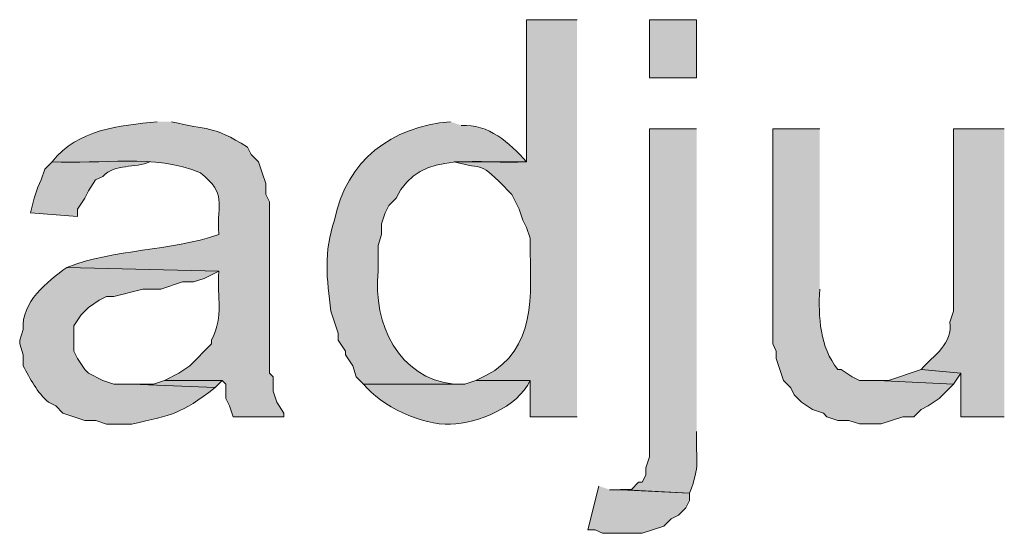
# Model space of a CAD drawing. Header units: inches. Extents: x 1352 to 2050, y -1711 to -1289.
# Tile 128 of 256: x 1943.4 to 1949.12, y -1565.44 to -1562.45. Entities that reach past the tile are written whole.
import ezdxf

# ---------------------------------------------------------------- set-up
doc = ezdxf.new("R2010")
doc.units = ezdxf.units.IN
doc.header["$MEASUREMENT"] = 0
doc.layers.add('图层 1', color=7, linetype='Continuous')

# ---------------------------------------------------------------- blocks, each defined once
blk = doc.blocks.new('block 10')
at = {"layer": '图层 1', "true_color": 0x221814}
h = blk.add_hatch(color=250, dxfattribs=at)
edge = h.paths.add_edge_path()
edge.add_spline(control_points=[(1946.6388, -1562.4535), (1946.6388, -1562.4535), (1946.3446, -1562.4535), (1946.3446, -1562.4535), (1946.3446, -1562.4535), (1946.3446, -1563.2789), (1946.3446, -1563.2789), (1946.3446, -1563.2789), (1945.9243, -1563.2789), (1945.9243, -1563.2789), (1946.1045, -1563.3299), (1946.0655, -1563.2672), (1946.2392, -1563.4477), (1946.2392, -1563.4477), (1946.2605, -1563.4691), (1946.2605, -1563.4691), (1946.2605, -1563.4691), (1946.2809, -1563.5118), (1946.2809, -1563.5118), (1946.2809, -1563.5118), (1946.3026, -1563.5538), (1946.3026, -1563.5538), (1946.3026, -1563.5538), (1946.3229, -1563.6179), (1946.3229, -1563.6179), (1946.3229, -1563.6179), (1946.3446, -1563.6599), (1946.3446, -1563.6599), (1946.3446, -1563.6599), (1946.366, -1563.7233), (1946.366, -1563.7233), (1946.366, -1563.7233), (1946.366, -1563.8081), (1946.366, -1563.8081), (1946.3742, -1564.1188), (1946.3842, -1564.413), (1946.0504, -1564.5488), (1946.0504, -1564.5488), (1946.366, -1564.5488), (1946.366, -1564.5488), (1946.366, -1564.5488), (1946.366, -1564.7603), (1946.366, -1564.7603), (1946.366, -1564.7603), (1946.6388, -1564.7603), (1946.6388, -1564.7603)], knot_values=[0, 0, 0, 0, 0.352778, 0.352778, 0.352778, 0.705556, 0.705556, 0.705556, 1.058333, 1.058333, 1.058333, 1.411111, 1.411111, 1.411111, 1.763889, 1.763889, 1.763889, 2.116667, 2.116667, 2.116667, 2.469444, 2.469444, 2.469444, 2.822222, 2.822222, 2.822222, 3.175, 3.175, 3.175, 3.527778, 3.527778, 3.527778, 3.880556, 3.880556, 3.880556, 4.233333, 4.233333, 4.233333, 4.586111, 4.586111, 4.586111, 4.938889, 4.938889, 4.938889, 5.291667, 5.291667, 5.291667, 5.291667], degree=3, periodic=0)
edge.add_line((1946.6388, -1564.7603), (1946.6388, -1562.4535))
h = blk.add_hatch(color=250, dxfattribs=at)
h.dxf.hatch_style = 2
h.paths.add_polyline_path([(1947.0598, -1562.7918), (1947.3326, -1562.7918), (1947.3326, -1562.4531), (1947.0598, -1562.4531)])
h = blk.add_hatch(color=250, dxfattribs=at)
edge = h.paths.add_edge_path()
edge.add_spline(control_points=[(1944.2004, -1563.046), (1943.9806, -1563.0701), (1943.7408, -1563.087), (1943.5902, -1563.2789), (1943.8707, -1563.2958), (1944.1845, -1563.2286), (1944.4525, -1563.3423), (1944.6072, -1563.4732), (1944.5459, -1563.5063), (1944.5576, -1563.702), (1944.2727, -1563.8005), (1943.9565, -1563.7826), (1943.675, -1563.8928), (1943.675, -1563.8928), (1944.5576, -1563.9138), (1944.5576, -1563.9138), (1944.5459, -1564.0868), (1944.59, -1564.1574), (1944.5159, -1564.3159), (1944.5159, -1564.3159), (1944.5159, -1564.3372), (1944.5159, -1564.3372), (1944.5159, -1564.3372), (1944.3898, -1564.464), (1944.3898, -1564.464), (1944.3898, -1564.464), (1944.3261, -1564.5067), (1944.3261, -1564.5067), (1944.3261, -1564.5067), (1944.2424, -1564.5488), (1944.2424, -1564.5488), (1944.2424, -1564.5488), (1944.5783, -1564.5488), (1944.5783, -1564.5488), (1944.5783, -1564.5488), (1944.5993, -1564.5701), (1944.5993, -1564.5701), (1944.5993, -1564.5701), (1944.5993, -1564.6549), (1944.5993, -1564.6549), (1944.5993, -1564.6549), (1944.6203, -1564.6969), (1944.6203, -1564.6969), (1944.6203, -1564.6969), (1944.6413, -1564.7603), (1944.6413, -1564.7603), (1944.6413, -1564.7603), (1944.9362, -1564.7603), (1944.9362, -1564.7603), (1944.9362, -1564.7603), (1944.9362, -1564.7393), (1944.9362, -1564.7393), (1944.9362, -1564.7393), (1944.8942, -1564.6759), (1944.8942, -1564.6759), (1944.8942, -1564.6759), (1944.8728, -1564.6122), (1944.8728, -1564.6122), (1944.8728, -1564.6122), (1944.8728, -1564.5278), (1944.8728, -1564.5278), (1944.8728, -1564.5278), (1944.8522, -1564.5067), (1944.8522, -1564.5067), (1944.8522, -1564.5067), (1944.8522, -1564.443), (1944.8522, -1564.443), (1944.8522, -1564.443), (1944.8522, -1563.5118), (1944.8522, -1563.5118), (1944.8522, -1563.5118), (1944.8308, -1563.4694), (1944.8308, -1563.4694), (1944.8308, -1563.4694), (1944.8308, -1563.4057), (1944.8308, -1563.4057), (1944.8308, -1563.4057), (1944.8101, -1563.3423), (1944.8101, -1563.3423), (1944.8101, -1563.3423), (1944.7888, -1563.2789), (1944.7888, -1563.2789), (1944.7888, -1563.2789), (1944.7468, -1563.2365), (1944.7468, -1563.2365), (1944.7468, -1563.2365), (1944.7251, -1563.1942), (1944.7251, -1563.1942), (1944.5201, -1563.0632), (1944.4932, -1563.0991), (1944.2841, -1563.046)], knot_values=[0, 0, 0, 0, 0.352778, 0.352778, 0.352778, 0.705556, 0.705556, 0.705556, 1.058333, 1.058333, 1.058333, 1.411111, 1.411111, 1.411111, 1.763889, 1.763889, 1.763889, 2.116667, 2.116667, 2.116667, 2.469444, 2.469444, 2.469444, 2.822222, 2.822222, 2.822222, 3.175, 3.175, 3.175, 3.527778, 3.527778, 3.527778, 3.880556, 3.880556, 3.880556, 4.233333, 4.233333, 4.233333, 4.586111, 4.586111, 4.586111, 4.938889, 4.938889, 4.938889, 5.291667, 5.291667, 5.291667, 5.644444, 5.644444, 5.644444, 5.997222, 5.997222, 5.997222, 6.35, 6.35, 6.35, 6.702778, 6.702778, 6.702778, 7.055556, 7.055556, 7.055556, 7.408333, 7.408333, 7.408333, 7.761111, 7.761111, 7.761111, 8.113889, 8.113889, 8.113889, 8.466667, 8.466667, 8.466667, 8.819444, 8.819444, 8.819444, 9.172222, 9.172222, 9.172222, 9.525, 9.525, 9.525, 9.877778, 9.877778, 9.877778, 10.230556, 10.230556, 10.230556, 10.583333, 10.583333, 10.583333, 10.583333], degree=3, periodic=0)
edge.add_line((1944.2841, -1563.046), (1944.2004, -1563.046))
h = blk.add_hatch(color=250, dxfattribs=at)
edge = h.paths.add_edge_path()
edge.add_spline(control_points=[(1945.9036, -1563.046), (1945.5608, -1563.0743), (1945.2993, -1563.2703), (1945.2304, -1563.6176), (1945.1653, -1563.8033), (1945.185, -1563.9597), (1945.2091, -1564.1467), (1945.2091, -1564.1467), (1945.2304, -1564.2101), (1945.2304, -1564.2101), (1945.2304, -1564.2101), (1945.2508, -1564.2739), (1945.2508, -1564.2739), (1945.2508, -1564.2739), (1945.2508, -1564.3159), (1945.2508, -1564.3159), (1945.2508, -1564.3159), (1945.2931, -1564.3793), (1945.2931, -1564.3793), (1945.2931, -1564.3793), (1945.2931, -1564.4006), (1945.2931, -1564.4006), (1945.2931, -1564.4006), (1945.3359, -1564.464), (1945.3359, -1564.464), (1945.3359, -1564.464), (1945.3562, -1564.5278), (1945.3562, -1564.5278), (1945.3562, -1564.5278), (1945.3982, -1564.5701), (1945.3982, -1564.5701), (1945.3982, -1564.5701), (1945.9243, -1564.5701), (1945.9243, -1564.5701), (1945.6011, -1564.5364), (1945.4537, -1564.2229), (1945.4826, -1563.9138), (1945.4826, -1563.9138), (1945.4826, -1563.7657), (1945.4826, -1563.7657), (1945.4826, -1563.7657), (1945.5033, -1563.702), (1945.5033, -1563.702), (1945.5033, -1563.702), (1945.5033, -1563.6386), (1945.5033, -1563.6386), (1945.5033, -1563.6386), (1945.5247, -1563.5752), (1945.5247, -1563.5752), (1945.5247, -1563.5752), (1945.545, -1563.5328), (1945.545, -1563.5328), (1945.545, -1563.5328), (1945.5874, -1563.4904), (1945.5874, -1563.4904), (1945.7259, -1563.1945), (1946.0872, -1563.3003), (1946.3446, -1563.2789), (1946.2461, -1563.1666), (1946.1241, -1563.0591), (1945.9663, -1563.0674)], knot_values=[0, 0, 0, 0, 0.352778, 0.352778, 0.352778, 0.705556, 0.705556, 0.705556, 1.058333, 1.058333, 1.058333, 1.411111, 1.411111, 1.411111, 1.763889, 1.763889, 1.763889, 2.116667, 2.116667, 2.116667, 2.469444, 2.469444, 2.469444, 2.822222, 2.822222, 2.822222, 3.175, 3.175, 3.175, 3.527778, 3.527778, 3.527778, 3.880556, 3.880556, 3.880556, 4.233333, 4.233333, 4.233333, 4.586111, 4.586111, 4.586111, 4.938889, 4.938889, 4.938889, 5.291667, 5.291667, 5.291667, 5.644444, 5.644444, 5.644444, 5.997222, 5.997222, 5.997222, 6.35, 6.35, 6.35, 6.702778, 6.702778, 6.702778, 7.055556, 7.055556, 7.055556, 7.055556], degree=3, periodic=0)
edge.add_line((1945.9663, -1563.0674), (1945.9036, -1563.046))
h = blk.add_hatch(color=250, dxfattribs=at)
edge = h.paths.add_edge_path()
edge.add_spline(control_points=[(1947.3326, -1563.0881), (1947.3326, -1563.0881), (1947.0598, -1563.0881), (1947.0598, -1563.0881), (1947.0598, -1563.0881), (1947.0598, -1564.9932), (1947.0598, -1564.9932), (1947.0598, -1564.9932), (1947.0377, -1565.0566), (1947.0377, -1565.0566), (1947.0377, -1565.0566), (1947.0377, -1565.0993), (1947.0377, -1565.0993), (1947.0377, -1565.0993), (1947.0167, -1565.1413), (1947.0167, -1565.1413), (1947.0167, -1565.1413), (1946.9957, -1565.1413), (1946.9957, -1565.1413), (1946.9957, -1565.1413), (1946.9537, -1565.1834), (1946.9537, -1565.1834), (1946.9537, -1565.1834), (1946.891, -1565.1834), (1946.891, -1565.1834), (1946.891, -1565.1834), (1947.2906, -1565.2047), (1947.2906, -1565.2047), (1947.3585, -1565.0338), (1947.3251, -1565.0283), (1947.3326, -1564.8451)], knot_values=[0, 0, 0, 0, 0.352778, 0.352778, 0.352778, 0.705556, 0.705556, 0.705556, 1.058333, 1.058333, 1.058333, 1.411111, 1.411111, 1.411111, 1.763889, 1.763889, 1.763889, 2.116667, 2.116667, 2.116667, 2.469444, 2.469444, 2.469444, 2.822222, 2.822222, 2.822222, 3.175, 3.175, 3.175, 3.527778, 3.527778, 3.527778, 3.527778], degree=3, periodic=0)
edge.add_line((1947.3326, -1564.8451), (1947.3326, -1563.0881))
h = blk.add_hatch(color=250, dxfattribs=at)
edge = h.paths.add_edge_path()
edge.add_spline(control_points=[(1948.0472, -1563.0881), (1948.0472, -1563.0881), (1947.7743, -1563.0881), (1947.7743, -1563.0881), (1947.7743, -1563.0881), (1947.7743, -1564.3372), (1947.7743, -1564.3372), (1947.7743, -1564.3372), (1947.795, -1564.3793), (1947.795, -1564.3793), (1947.795, -1564.3793), (1947.795, -1564.422), (1947.795, -1564.422), (1947.795, -1564.422), (1947.816, -1564.4854), (1947.816, -1564.4854), (1947.816, -1564.4854), (1947.8367, -1564.5488), (1947.8367, -1564.5488), (1947.8367, -1564.5488), (1947.8787, -1564.5915), (1947.8787, -1564.5915), (1947.8787, -1564.5915), (1947.8997, -1564.6335), (1947.8997, -1564.6335), (1947.8997, -1564.6335), (1947.9417, -1564.6756), (1947.9417, -1564.6756), (1947.9417, -1564.6756), (1948.0051, -1564.7183), (1948.0051, -1564.7183), (1948.0051, -1564.7183), (1948.0685, -1564.7396), (1948.0685, -1564.7396), (1948.0685, -1564.7396), (1948.0892, -1564.7603), (1948.0892, -1564.7603), (1948.0892, -1564.7603), (1948.1526, -1564.7817), (1948.1526, -1564.7817), (1948.1526, -1564.7817), (1948.216, -1564.7817), (1948.216, -1564.7817), (1948.216, -1564.7817), (1948.2776, -1564.8023), (1948.2776, -1564.8023), (1948.2776, -1564.8023), (1948.4048, -1564.8023), (1948.4048, -1564.8023), (1948.4048, -1564.8023), (1948.5308, -1564.7603), (1948.5308, -1564.7603), (1948.5308, -1564.7603), (1948.5942, -1564.7603), (1948.5942, -1564.7603), (1948.5942, -1564.7603), (1948.6356, -1564.7183), (1948.6356, -1564.7183), (1948.6356, -1564.7183), (1948.6776, -1564.6969), (1948.6776, -1564.6969), (1948.6776, -1564.6969), (1948.741, -1564.6542), (1948.741, -1564.6542), (1948.741, -1564.6542), (1948.8251, -1564.5701), (1948.8251, -1564.5701), (1948.8251, -1564.5701), (1948.3834, -1564.5488), (1948.3834, -1564.5488), (1948.3834, -1564.5488), (1948.2776, -1564.5488), (1948.2776, -1564.5488), (1948.2776, -1564.5488), (1948.2359, -1564.5274), (1948.2359, -1564.5274), (1948.2359, -1564.5274), (1948.1729, -1564.4854), (1948.1729, -1564.4854), (1948.1729, -1564.4854), (1948.1526, -1564.4854), (1948.1526, -1564.4854), (1948.0472, -1564.3538), (1948.0389, -1564.1815), (1948.0472, -1564.0196)], knot_values=[0, 0, 0, 0, 0.352778, 0.352778, 0.352778, 0.705556, 0.705556, 0.705556, 1.058333, 1.058333, 1.058333, 1.411111, 1.411111, 1.411111, 1.763889, 1.763889, 1.763889, 2.116667, 2.116667, 2.116667, 2.469444, 2.469444, 2.469444, 2.822222, 2.822222, 2.822222, 3.175, 3.175, 3.175, 3.527778, 3.527778, 3.527778, 3.880556, 3.880556, 3.880556, 4.233333, 4.233333, 4.233333, 4.586111, 4.586111, 4.586111, 4.938889, 4.938889, 4.938889, 5.291667, 5.291667, 5.291667, 5.644444, 5.644444, 5.644444, 5.997222, 5.997222, 5.997222, 6.35, 6.35, 6.35, 6.702778, 6.702778, 6.702778, 7.055556, 7.055556, 7.055556, 7.408333, 7.408333, 7.408333, 7.761111, 7.761111, 7.761111, 8.113889, 8.113889, 8.113889, 8.466667, 8.466667, 8.466667, 8.819444, 8.819444, 8.819444, 9.172222, 9.172222, 9.172222, 9.525, 9.525, 9.525, 9.877778, 9.877778, 9.877778, 9.877778], degree=3, periodic=0)
edge.add_line((1948.0472, -1564.0196), (1948.0472, -1563.0881))
h = blk.add_hatch(color=250, dxfattribs=at)
edge = h.paths.add_edge_path()
edge.add_spline(control_points=[(1949.1193, -1563.0881), (1949.1193, -1563.0881), (1948.8251, -1563.0881), (1948.8251, -1563.0881), (1948.8251, -1563.0881), (1948.8251, -1564.1464), (1948.8251, -1564.1464), (1948.8251, -1564.1464), (1948.8034, -1564.2105), (1948.8034, -1564.2105), (1948.8244, -1564.3324), (1948.7065, -1564.4068), (1948.6356, -1564.4854), (1948.6356, -1564.4854), (1948.8671, -1564.5067), (1948.8671, -1564.5067), (1948.8671, -1564.5067), (1948.8671, -1564.7603), (1948.8671, -1564.7603), (1948.8671, -1564.7603), (1949.1193, -1564.7603), (1949.1193, -1564.7603)], knot_values=[0, 0, 0, 0, 0.352778, 0.352778, 0.352778, 0.705556, 0.705556, 0.705556, 1.058333, 1.058333, 1.058333, 1.411111, 1.411111, 1.411111, 1.763889, 1.763889, 1.763889, 2.116667, 2.116667, 2.116667, 2.469444, 2.469444, 2.469444, 2.469444], degree=3, periodic=0)
edge.add_line((1949.1193, -1564.7603), (1949.1193, -1563.0881))
h = blk.add_hatch(color=250, dxfattribs=at)
edge = h.paths.add_edge_path()
edge.add_spline(control_points=[(1943.5906, -1563.2789), (1943.5906, -1563.2789), (1943.5486, -1563.3209), (1943.5486, -1563.3209), (1943.5486, -1563.3209), (1943.5268, -1563.3843), (1943.5268, -1563.3843), (1943.5268, -1563.3843), (1943.5072, -1563.4271), (1943.5072, -1563.4271), (1943.5072, -1563.4271), (1943.4852, -1563.4904), (1943.4852, -1563.4904), (1943.4852, -1563.4904), (1943.4652, -1563.5752), (1943.4652, -1563.5752), (1943.4652, -1563.5752), (1943.738, -1563.5959), (1943.738, -1563.5959), (1943.738, -1563.5959), (1943.738, -1563.5538), (1943.738, -1563.5538), (1943.738, -1563.5538), (1943.7801, -1563.4904), (1943.7801, -1563.4904), (1943.7801, -1563.4904), (1943.8014, -1563.4477), (1943.8014, -1563.4477), (1943.8014, -1563.4477), (1943.8428, -1563.3843), (1943.8428, -1563.3843), (1943.8428, -1563.3843), (1943.8848, -1563.3637), (1943.8848, -1563.3637), (1943.9558, -1563.2886), (1944.0729, -1563.3168), (1944.158, -1563.2789)], knot_values=[0, 0, 0, 0, 0.352778, 0.352778, 0.352778, 0.705556, 0.705556, 0.705556, 1.058333, 1.058333, 1.058333, 1.411111, 1.411111, 1.411111, 1.763889, 1.763889, 1.763889, 2.116667, 2.116667, 2.116667, 2.469444, 2.469444, 2.469444, 2.822222, 2.822222, 2.822222, 3.175, 3.175, 3.175, 3.527778, 3.527778, 3.527778, 3.880556, 3.880556, 3.880556, 4.233333, 4.233333, 4.233333, 4.233333], degree=3, periodic=0)
edge.add_line((1944.158, -1563.2789), (1943.5906, -1563.2789))
h = blk.add_hatch(color=250, dxfattribs=at)
edge = h.paths.add_edge_path()
edge.add_spline(control_points=[(1943.6746, -1563.8928), (1943.5603, -1563.9762), (1943.4101, -1564.0951), (1943.4221, -1564.2525), (1943.4221, -1564.2525), (1943.4018, -1564.3159), (1943.4018, -1564.3159), (1943.4018, -1564.3159), (1943.4018, -1564.3372), (1943.4018, -1564.3372), (1943.4018, -1564.3372), (1943.4221, -1564.4006), (1943.4221, -1564.4006), (1943.4221, -1564.4006), (1943.4221, -1564.464), (1943.4221, -1564.464), (1943.4635, -1564.5398), (1943.5024, -1564.6197), (1943.5692, -1564.6759), (1943.5692, -1564.6759), (1943.6109, -1564.6969), (1943.6109, -1564.6969), (1943.6109, -1564.6969), (1943.6529, -1564.7389), (1943.6529, -1564.7389), (1943.6529, -1564.7389), (1943.7801, -1564.7817), (1943.7801, -1564.7817), (1943.7801, -1564.7817), (1943.8435, -1564.7817), (1943.8435, -1564.7817), (1943.8435, -1564.7817), (1943.9058, -1564.803), (1943.9058, -1564.803), (1943.9058, -1564.803), (1944.0526, -1564.803), (1944.0526, -1564.803), (1944.2941, -1564.7472), (1944.3316, -1564.7493), (1944.5363, -1564.5908), (1944.5363, -1564.5908), (1944.0526, -1564.5701), (1944.0526, -1564.5701), (1944.0526, -1564.5701), (1943.9478, -1564.5701), (1943.9478, -1564.5701), (1943.9478, -1564.5701), (1943.8848, -1564.5488), (1943.8848, -1564.5488), (1943.8848, -1564.5488), (1943.8004, -1564.5061), (1943.8004, -1564.5061), (1943.8004, -1564.5061), (1943.7801, -1564.4854), (1943.7801, -1564.4854), (1943.7801, -1564.4854), (1943.738, -1564.422), (1943.738, -1564.422), (1943.738, -1564.422), (1943.7167, -1564.3793), (1943.7167, -1564.3793), (1943.7167, -1564.3793), (1943.7167, -1564.2311), (1943.7167, -1564.2311), (1943.7167, -1564.2311), (1943.7584, -1564.1677), (1943.7584, -1564.1677), (1943.7584, -1564.1677), (1943.8004, -1564.1257), (1943.8004, -1564.1257), (1943.8004, -1564.1257), (1943.8638, -1564.083), (1943.8638, -1564.083), (1943.8638, -1564.083), (1943.9058, -1564.0616), (1943.9058, -1564.0616), (1943.9058, -1564.0616), (1943.9478, -1564.0616), (1943.9478, -1564.0616), (1943.9478, -1564.0616), (1944.1163, -1564.0196), (1944.1163, -1564.0196), (1944.1163, -1564.0196), (1944.221, -1564.0196), (1944.221, -1564.0196), (1944.221, -1564.0196), (1944.3468, -1563.9769), (1944.3468, -1563.9769), (1944.3468, -1563.9769), (1944.4105, -1563.9769), (1944.4105, -1563.9769), (1944.4105, -1563.9769), (1944.4736, -1563.9562), (1944.4736, -1563.9562), (1944.4736, -1563.9562), (1944.5573, -1563.9142), (1944.5573, -1563.9142)], knot_values=[0, 0, 0, 0, 0.352778, 0.352778, 0.352778, 0.705556, 0.705556, 0.705556, 1.058333, 1.058333, 1.058333, 1.411111, 1.411111, 1.411111, 1.763889, 1.763889, 1.763889, 2.116667, 2.116667, 2.116667, 2.469444, 2.469444, 2.469444, 2.822222, 2.822222, 2.822222, 3.175, 3.175, 3.175, 3.527778, 3.527778, 3.527778, 3.880556, 3.880556, 3.880556, 4.233333, 4.233333, 4.233333, 4.586111, 4.586111, 4.586111, 4.938889, 4.938889, 4.938889, 5.291667, 5.291667, 5.291667, 5.644444, 5.644444, 5.644444, 5.997222, 5.997222, 5.997222, 6.35, 6.35, 6.35, 6.702778, 6.702778, 6.702778, 7.055556, 7.055556, 7.055556, 7.408333, 7.408333, 7.408333, 7.761111, 7.761111, 7.761111, 8.113889, 8.113889, 8.113889, 8.466667, 8.466667, 8.466667, 8.819444, 8.819444, 8.819444, 9.172222, 9.172222, 9.172222, 9.525, 9.525, 9.525, 9.877778, 9.877778, 9.877778, 10.230556, 10.230556, 10.230556, 10.583333, 10.583333, 10.583333, 10.936111, 10.936111, 10.936111, 11.288889, 11.288889, 11.288889, 11.288889], degree=3, periodic=0)
edge.add_line((1944.5573, -1563.9142), (1943.6746, -1563.8928))
for points in [[(1948.6356, -1564.4854), (1948.4468, -1564.5488), (1948.3834, -1564.5488), (1948.8247, -1564.5701), (1948.8667, -1564.5067)], [(1944.2424, -1564.5488), (1944.1787, -1564.5701), (1944.0529, -1564.5701), (1944.5366, -1564.5911), (1944.5783, -1564.5488)], [(1946.7649, -1565.1627), (1946.7012, -1565.4166), (1946.7432, -1565.4166), (1946.7863, -1565.4376), (1947.0171, -1565.4376), (1947.1428, -1565.3956), (1947.1848, -1565.3532), (1947.2276, -1565.3322), (1947.2696, -1565.2895), (1947.2903, -1565.2474), (1947.2903, -1565.2051), (1946.8906, -1565.184), (1946.8276, -1565.184)]]:
    blk.add_hatch(color=250, dxfattribs=at).paths.add_polyline_path(points)
h = blk.add_hatch(color=250, dxfattribs=at)
edge = h.paths.add_edge_path()
edge.add_spline(control_points=[(1946.0504, -1564.5488), (1946.0504, -1564.5488), (1945.9866, -1564.5701), (1945.9866, -1564.5701), (1945.9866, -1564.5701), (1945.3982, -1564.5701), (1945.3982, -1564.5701), (1945.5016, -1564.699), (1945.7372, -1564.8116), (1945.9036, -1564.803), (1946.0611, -1564.7972), (1946.2908, -1564.7097), (1946.366, -1564.5488)], knot_values=[0, 0, 0, 0, 0.352778, 0.352778, 0.352778, 0.705556, 0.705556, 0.705556, 1.058333, 1.058333, 1.058333, 1.411111, 1.411111, 1.411111, 1.411111], degree=3, periodic=0)
edge.add_line((1946.366, -1564.5488), (1946.0504, -1564.5488))
at = {"layer": '图层 1', "lineweight": 0}
for points in [[(1947.0598, -1562.7918), (1947.3326, -1562.7918), (1947.3326, -1562.4531), (1947.0598, -1562.4531), (1947.0598, -1562.7918)], [(1948.6356, -1564.4854), (1948.4468, -1564.5488), (1948.3834, -1564.5488), (1948.8247, -1564.5701), (1948.8667, -1564.5067)], [(1944.2424, -1564.5488), (1944.1787, -1564.5701), (1944.0529, -1564.5701), (1944.5366, -1564.5911), (1944.5783, -1564.5488)], [(1946.7649, -1565.1627), (1946.7012, -1565.4166), (1946.7432, -1565.4166), (1946.7863, -1565.4376), (1947.0171, -1565.4376), (1947.1428, -1565.3956), (1947.1848, -1565.3532), (1947.2276, -1565.3322), (1947.2696, -1565.2895), (1947.2903, -1565.2474), (1947.2903, -1565.2051), (1946.8906, -1565.184), (1946.8276, -1565.184)]]:
    blk.add_lwpolyline(points, dxfattribs=at)
for points, knots in [([(1946.6388, -1562.4535), (1946.6388, -1562.4535), (1946.3446, -1562.4535), (1946.3446, -1562.4535), (1946.3446, -1562.4535), (1946.3446, -1563.2789), (1946.3446, -1563.2789), (1946.3446, -1563.2789), (1945.9243, -1563.2789), (1945.9243, -1563.2789), (1946.1045, -1563.3299), (1946.0655, -1563.2672), (1946.2392, -1563.4477), (1946.2392, -1563.4477), (1946.2605, -1563.4691), (1946.2605, -1563.4691), (1946.2605, -1563.4691), (1946.2809, -1563.5118), (1946.2809, -1563.5118), (1946.2809, -1563.5118), (1946.3026, -1563.5538), (1946.3026, -1563.5538), (1946.3026, -1563.5538), (1946.3229, -1563.6179), (1946.3229, -1563.6179), (1946.3229, -1563.6179), (1946.3446, -1563.6599), (1946.3446, -1563.6599), (1946.3446, -1563.6599), (1946.366, -1563.7233), (1946.366, -1563.7233), (1946.366, -1563.7233), (1946.366, -1563.8081), (1946.366, -1563.8081), (1946.3742, -1564.1188), (1946.3842, -1564.413), (1946.0504, -1564.5488), (1946.0504, -1564.5488), (1946.366, -1564.5488), (1946.366, -1564.5488), (1946.366, -1564.5488), (1946.366, -1564.7603), (1946.366, -1564.7603), (1946.366, -1564.7603), (1946.6388, -1564.7603), (1946.6388, -1564.7603)], [0, 0, 0, 0, 1, 1, 1, 2, 2, 2, 3, 3, 3, 4, 4, 4, 5, 5, 5, 6, 6, 6, 7, 7, 7, 8, 8, 8, 9, 9, 9, 10, 10, 10, 11, 11, 11, 12, 12, 12, 13, 13, 13, 14, 14, 14, 15, 15, 15, 15]), ([(1944.2004, -1563.046), (1943.9806, -1563.0701), (1943.7408, -1563.087), (1943.5902, -1563.2789), (1943.8707, -1563.2958), (1944.1845, -1563.2286), (1944.4525, -1563.3423), (1944.6072, -1563.4732), (1944.5459, -1563.5063), (1944.5576, -1563.702), (1944.2727, -1563.8005), (1943.9565, -1563.7826), (1943.675, -1563.8928), (1943.675, -1563.8928), (1944.5576, -1563.9138), (1944.5576, -1563.9138), (1944.5459, -1564.0868), (1944.59, -1564.1574), (1944.5159, -1564.3159), (1944.5159, -1564.3159), (1944.5159, -1564.3372), (1944.5159, -1564.3372), (1944.5159, -1564.3372), (1944.3898, -1564.464), (1944.3898, -1564.464), (1944.3898, -1564.464), (1944.3261, -1564.5067), (1944.3261, -1564.5067), (1944.3261, -1564.5067), (1944.2424, -1564.5488), (1944.2424, -1564.5488), (1944.2424, -1564.5488), (1944.5783, -1564.5488), (1944.5783, -1564.5488), (1944.5783, -1564.5488), (1944.5993, -1564.5701), (1944.5993, -1564.5701), (1944.5993, -1564.5701), (1944.5993, -1564.6549), (1944.5993, -1564.6549), (1944.5993, -1564.6549), (1944.6203, -1564.6969), (1944.6203, -1564.6969), (1944.6203, -1564.6969), (1944.6413, -1564.7603), (1944.6413, -1564.7603), (1944.6413, -1564.7603), (1944.9362, -1564.7603), (1944.9362, -1564.7603), (1944.9362, -1564.7603), (1944.9362, -1564.7393), (1944.9362, -1564.7393), (1944.9362, -1564.7393), (1944.8942, -1564.6759), (1944.8942, -1564.6759), (1944.8942, -1564.6759), (1944.8728, -1564.6122), (1944.8728, -1564.6122), (1944.8728, -1564.6122), (1944.8728, -1564.5278), (1944.8728, -1564.5278), (1944.8728, -1564.5278), (1944.8522, -1564.5067), (1944.8522, -1564.5067), (1944.8522, -1564.5067), (1944.8522, -1564.443), (1944.8522, -1564.443), (1944.8522, -1564.443), (1944.8522, -1563.5118), (1944.8522, -1563.5118), (1944.8522, -1563.5118), (1944.8308, -1563.4694), (1944.8308, -1563.4694), (1944.8308, -1563.4694), (1944.8308, -1563.4057), (1944.8308, -1563.4057), (1944.8308, -1563.4057), (1944.8101, -1563.3423), (1944.8101, -1563.3423), (1944.8101, -1563.3423), (1944.7888, -1563.2789), (1944.7888, -1563.2789), (1944.7888, -1563.2789), (1944.7468, -1563.2365), (1944.7468, -1563.2365), (1944.7468, -1563.2365), (1944.7251, -1563.1942), (1944.7251, -1563.1942), (1944.5201, -1563.0632), (1944.4932, -1563.0991), (1944.2841, -1563.046)], [0, 0, 0, 0, 1, 1, 1, 2, 2, 2, 3, 3, 3, 4, 4, 4, 5, 5, 5, 6, 6, 6, 7, 7, 7, 8, 8, 8, 9, 9, 9, 10, 10, 10, 11, 11, 11, 12, 12, 12, 13, 13, 13, 14, 14, 14, 15, 15, 15, 16, 16, 16, 17, 17, 17, 18, 18, 18, 19, 19, 19, 20, 20, 20, 21, 21, 21, 22, 22, 22, 23, 23, 23, 24, 24, 24, 25, 25, 25, 26, 26, 26, 27, 27, 27, 28, 28, 28, 29, 29, 29, 30, 30, 30, 30]), ([(1945.9036, -1563.046), (1945.5608, -1563.0743), (1945.2993, -1563.2703), (1945.2304, -1563.6176), (1945.1653, -1563.8033), (1945.185, -1563.9597), (1945.2091, -1564.1467), (1945.2091, -1564.1467), (1945.2304, -1564.2101), (1945.2304, -1564.2101), (1945.2304, -1564.2101), (1945.2508, -1564.2739), (1945.2508, -1564.2739), (1945.2508, -1564.2739), (1945.2508, -1564.3159), (1945.2508, -1564.3159), (1945.2508, -1564.3159), (1945.2931, -1564.3793), (1945.2931, -1564.3793), (1945.2931, -1564.3793), (1945.2931, -1564.4006), (1945.2931, -1564.4006), (1945.2931, -1564.4006), (1945.3359, -1564.464), (1945.3359, -1564.464), (1945.3359, -1564.464), (1945.3562, -1564.5278), (1945.3562, -1564.5278), (1945.3562, -1564.5278), (1945.3982, -1564.5701), (1945.3982, -1564.5701), (1945.3982, -1564.5701), (1945.9243, -1564.5701), (1945.9243, -1564.5701), (1945.6011, -1564.5364), (1945.4537, -1564.2229), (1945.4826, -1563.9138), (1945.4826, -1563.9138), (1945.4826, -1563.7657), (1945.4826, -1563.7657), (1945.4826, -1563.7657), (1945.5033, -1563.702), (1945.5033, -1563.702), (1945.5033, -1563.702), (1945.5033, -1563.6386), (1945.5033, -1563.6386), (1945.5033, -1563.6386), (1945.5247, -1563.5752), (1945.5247, -1563.5752), (1945.5247, -1563.5752), (1945.545, -1563.5328), (1945.545, -1563.5328), (1945.545, -1563.5328), (1945.5874, -1563.4904), (1945.5874, -1563.4904), (1945.7259, -1563.1945), (1946.0872, -1563.3003), (1946.3446, -1563.2789), (1946.2461, -1563.1666), (1946.1241, -1563.0591), (1945.9663, -1563.0674)], [0, 0, 0, 0, 1, 1, 1, 2, 2, 2, 3, 3, 3, 4, 4, 4, 5, 5, 5, 6, 6, 6, 7, 7, 7, 8, 8, 8, 9, 9, 9, 10, 10, 10, 11, 11, 11, 12, 12, 12, 13, 13, 13, 14, 14, 14, 15, 15, 15, 16, 16, 16, 17, 17, 17, 18, 18, 18, 19, 19, 19, 20, 20, 20, 20]), ([(1947.3326, -1563.0881), (1947.3326, -1563.0881), (1947.0598, -1563.0881), (1947.0598, -1563.0881), (1947.0598, -1563.0881), (1947.0598, -1564.9932), (1947.0598, -1564.9932), (1947.0598, -1564.9932), (1947.0377, -1565.0566), (1947.0377, -1565.0566), (1947.0377, -1565.0566), (1947.0377, -1565.0993), (1947.0377, -1565.0993), (1947.0377, -1565.0993), (1947.0167, -1565.1413), (1947.0167, -1565.1413), (1947.0167, -1565.1413), (1946.9957, -1565.1413), (1946.9957, -1565.1413), (1946.9957, -1565.1413), (1946.9537, -1565.1834), (1946.9537, -1565.1834), (1946.9537, -1565.1834), (1946.891, -1565.1834), (1946.891, -1565.1834), (1946.891, -1565.1834), (1947.2906, -1565.2047), (1947.2906, -1565.2047), (1947.3585, -1565.0338), (1947.3251, -1565.0283), (1947.3326, -1564.8451)], [0, 0, 0, 0, 1, 1, 1, 2, 2, 2, 3, 3, 3, 4, 4, 4, 5, 5, 5, 6, 6, 6, 7, 7, 7, 8, 8, 8, 9, 9, 9, 10, 10, 10, 10]), ([(1948.0472, -1563.0881), (1948.0472, -1563.0881), (1947.7743, -1563.0881), (1947.7743, -1563.0881), (1947.7743, -1563.0881), (1947.7743, -1564.3372), (1947.7743, -1564.3372), (1947.7743, -1564.3372), (1947.795, -1564.3793), (1947.795, -1564.3793), (1947.795, -1564.3793), (1947.795, -1564.422), (1947.795, -1564.422), (1947.795, -1564.422), (1947.816, -1564.4854), (1947.816, -1564.4854), (1947.816, -1564.4854), (1947.8367, -1564.5488), (1947.8367, -1564.5488), (1947.8367, -1564.5488), (1947.8787, -1564.5915), (1947.8787, -1564.5915), (1947.8787, -1564.5915), (1947.8997, -1564.6335), (1947.8997, -1564.6335), (1947.8997, -1564.6335), (1947.9417, -1564.6756), (1947.9417, -1564.6756), (1947.9417, -1564.6756), (1948.0051, -1564.7183), (1948.0051, -1564.7183), (1948.0051, -1564.7183), (1948.0685, -1564.7396), (1948.0685, -1564.7396), (1948.0685, -1564.7396), (1948.0892, -1564.7603), (1948.0892, -1564.7603), (1948.0892, -1564.7603), (1948.1526, -1564.7817), (1948.1526, -1564.7817), (1948.1526, -1564.7817), (1948.216, -1564.7817), (1948.216, -1564.7817), (1948.216, -1564.7817), (1948.2776, -1564.8023), (1948.2776, -1564.8023), (1948.2776, -1564.8023), (1948.4048, -1564.8023), (1948.4048, -1564.8023), (1948.4048, -1564.8023), (1948.5308, -1564.7603), (1948.5308, -1564.7603), (1948.5308, -1564.7603), (1948.5942, -1564.7603), (1948.5942, -1564.7603), (1948.5942, -1564.7603), (1948.6356, -1564.7183), (1948.6356, -1564.7183), (1948.6356, -1564.7183), (1948.6776, -1564.6969), (1948.6776, -1564.6969), (1948.6776, -1564.6969), (1948.741, -1564.6542), (1948.741, -1564.6542), (1948.741, -1564.6542), (1948.8251, -1564.5701), (1948.8251, -1564.5701), (1948.8251, -1564.5701), (1948.3834, -1564.5488), (1948.3834, -1564.5488), (1948.3834, -1564.5488), (1948.2776, -1564.5488), (1948.2776, -1564.5488), (1948.2776, -1564.5488), (1948.2359, -1564.5274), (1948.2359, -1564.5274), (1948.2359, -1564.5274), (1948.1729, -1564.4854), (1948.1729, -1564.4854), (1948.1729, -1564.4854), (1948.1526, -1564.4854), (1948.1526, -1564.4854), (1948.0472, -1564.3538), (1948.0389, -1564.1815), (1948.0472, -1564.0196)], [0, 0, 0, 0, 1, 1, 1, 2, 2, 2, 3, 3, 3, 4, 4, 4, 5, 5, 5, 6, 6, 6, 7, 7, 7, 8, 8, 8, 9, 9, 9, 10, 10, 10, 11, 11, 11, 12, 12, 12, 13, 13, 13, 14, 14, 14, 15, 15, 15, 16, 16, 16, 17, 17, 17, 18, 18, 18, 19, 19, 19, 20, 20, 20, 21, 21, 21, 22, 22, 22, 23, 23, 23, 24, 24, 24, 25, 25, 25, 26, 26, 26, 27, 27, 27, 28, 28, 28, 28]), ([(1949.1193, -1563.0881), (1949.1193, -1563.0881), (1948.8251, -1563.0881), (1948.8251, -1563.0881), (1948.8251, -1563.0881), (1948.8251, -1564.1464), (1948.8251, -1564.1464), (1948.8251, -1564.1464), (1948.8034, -1564.2105), (1948.8034, -1564.2105), (1948.8244, -1564.3324), (1948.7065, -1564.4068), (1948.6356, -1564.4854), (1948.6356, -1564.4854), (1948.8671, -1564.5067), (1948.8671, -1564.5067), (1948.8671, -1564.5067), (1948.8671, -1564.7603), (1948.8671, -1564.7603), (1948.8671, -1564.7603), (1949.1193, -1564.7603), (1949.1193, -1564.7603)], [0, 0, 0, 0, 1, 1, 1, 2, 2, 2, 3, 3, 3, 4, 4, 4, 5, 5, 5, 6, 6, 6, 7, 7, 7, 7]), ([(1943.5906, -1563.2789), (1943.5906, -1563.2789), (1943.5486, -1563.3209), (1943.5486, -1563.3209), (1943.5486, -1563.3209), (1943.5268, -1563.3843), (1943.5268, -1563.3843), (1943.5268, -1563.3843), (1943.5072, -1563.4271), (1943.5072, -1563.4271), (1943.5072, -1563.4271), (1943.4852, -1563.4904), (1943.4852, -1563.4904), (1943.4852, -1563.4904), (1943.4652, -1563.5752), (1943.4652, -1563.5752), (1943.4652, -1563.5752), (1943.738, -1563.5959), (1943.738, -1563.5959), (1943.738, -1563.5959), (1943.738, -1563.5538), (1943.738, -1563.5538), (1943.738, -1563.5538), (1943.7801, -1563.4904), (1943.7801, -1563.4904), (1943.7801, -1563.4904), (1943.8014, -1563.4477), (1943.8014, -1563.4477), (1943.8014, -1563.4477), (1943.8428, -1563.3843), (1943.8428, -1563.3843), (1943.8428, -1563.3843), (1943.8848, -1563.3637), (1943.8848, -1563.3637), (1943.9558, -1563.2886), (1944.0729, -1563.3168), (1944.158, -1563.2789)], [0, 0, 0, 0, 1, 1, 1, 2, 2, 2, 3, 3, 3, 4, 4, 4, 5, 5, 5, 6, 6, 6, 7, 7, 7, 8, 8, 8, 9, 9, 9, 10, 10, 10, 11, 11, 11, 12, 12, 12, 12]), ([(1943.6746, -1563.8928), (1943.5603, -1563.9762), (1943.4101, -1564.0951), (1943.4221, -1564.2525), (1943.4221, -1564.2525), (1943.4018, -1564.3159), (1943.4018, -1564.3159), (1943.4018, -1564.3159), (1943.4018, -1564.3372), (1943.4018, -1564.3372), (1943.4018, -1564.3372), (1943.4221, -1564.4006), (1943.4221, -1564.4006), (1943.4221, -1564.4006), (1943.4221, -1564.464), (1943.4221, -1564.464), (1943.4635, -1564.5398), (1943.5024, -1564.6197), (1943.5692, -1564.6759), (1943.5692, -1564.6759), (1943.6109, -1564.6969), (1943.6109, -1564.6969), (1943.6109, -1564.6969), (1943.6529, -1564.7389), (1943.6529, -1564.7389), (1943.6529, -1564.7389), (1943.7801, -1564.7817), (1943.7801, -1564.7817), (1943.7801, -1564.7817), (1943.8435, -1564.7817), (1943.8435, -1564.7817), (1943.8435, -1564.7817), (1943.9058, -1564.803), (1943.9058, -1564.803), (1943.9058, -1564.803), (1944.0526, -1564.803), (1944.0526, -1564.803), (1944.2941, -1564.7472), (1944.3316, -1564.7493), (1944.5363, -1564.5908), (1944.5363, -1564.5908), (1944.0526, -1564.5701), (1944.0526, -1564.5701), (1944.0526, -1564.5701), (1943.9478, -1564.5701), (1943.9478, -1564.5701), (1943.9478, -1564.5701), (1943.8848, -1564.5488), (1943.8848, -1564.5488), (1943.8848, -1564.5488), (1943.8004, -1564.5061), (1943.8004, -1564.5061), (1943.8004, -1564.5061), (1943.7801, -1564.4854), (1943.7801, -1564.4854), (1943.7801, -1564.4854), (1943.738, -1564.422), (1943.738, -1564.422), (1943.738, -1564.422), (1943.7167, -1564.3793), (1943.7167, -1564.3793), (1943.7167, -1564.3793), (1943.7167, -1564.2311), (1943.7167, -1564.2311), (1943.7167, -1564.2311), (1943.7584, -1564.1677), (1943.7584, -1564.1677), (1943.7584, -1564.1677), (1943.8004, -1564.1257), (1943.8004, -1564.1257), (1943.8004, -1564.1257), (1943.8638, -1564.083), (1943.8638, -1564.083), (1943.8638, -1564.083), (1943.9058, -1564.0616), (1943.9058, -1564.0616), (1943.9058, -1564.0616), (1943.9478, -1564.0616), (1943.9478, -1564.0616), (1943.9478, -1564.0616), (1944.1163, -1564.0196), (1944.1163, -1564.0196), (1944.1163, -1564.0196), (1944.221, -1564.0196), (1944.221, -1564.0196), (1944.221, -1564.0196), (1944.3468, -1563.9769), (1944.3468, -1563.9769), (1944.3468, -1563.9769), (1944.4105, -1563.9769), (1944.4105, -1563.9769), (1944.4105, -1563.9769), (1944.4736, -1563.9562), (1944.4736, -1563.9562), (1944.4736, -1563.9562), (1944.5573, -1563.9142), (1944.5573, -1563.9142)], [0, 0, 0, 0, 1, 1, 1, 2, 2, 2, 3, 3, 3, 4, 4, 4, 5, 5, 5, 6, 6, 6, 7, 7, 7, 8, 8, 8, 9, 9, 9, 10, 10, 10, 11, 11, 11, 12, 12, 12, 13, 13, 13, 14, 14, 14, 15, 15, 15, 16, 16, 16, 17, 17, 17, 18, 18, 18, 19, 19, 19, 20, 20, 20, 21, 21, 21, 22, 22, 22, 23, 23, 23, 24, 24, 24, 25, 25, 25, 26, 26, 26, 27, 27, 27, 28, 28, 28, 29, 29, 29, 30, 30, 30, 31, 31, 31, 32, 32, 32, 32]), ([(1946.0504, -1564.5488), (1946.0504, -1564.5488), (1945.9866, -1564.5701), (1945.9866, -1564.5701), (1945.9866, -1564.5701), (1945.3982, -1564.5701), (1945.3982, -1564.5701), (1945.5016, -1564.699), (1945.7372, -1564.8116), (1945.9036, -1564.803), (1946.0611, -1564.7972), (1946.2908, -1564.7097), (1946.366, -1564.5488)], [0, 0, 0, 0, 1, 1, 1, 2, 2, 2, 3, 3, 3, 4, 4, 4, 4])]:
    blk.add_open_spline(points, degree=3, knots=knots, dxfattribs=at)
blk = doc.blocks.new('block 9')
at = {"layer": '图层 1'}
blk.add_blockref('block 10', (0, 0), dxfattribs=at)
blk = doc.blocks.new('block 2')
at = {"layer": '图层 1'}
blk.add_blockref('block 9', (0, 0), dxfattribs=at)

msp = doc.modelspace()

# ---------------------------------------------------------------- block references
at = {"layer": '图层 1'}
msp.add_blockref('block 2', (0, 0), dxfattribs=at)

doc.saveas('drawing.dxf')
